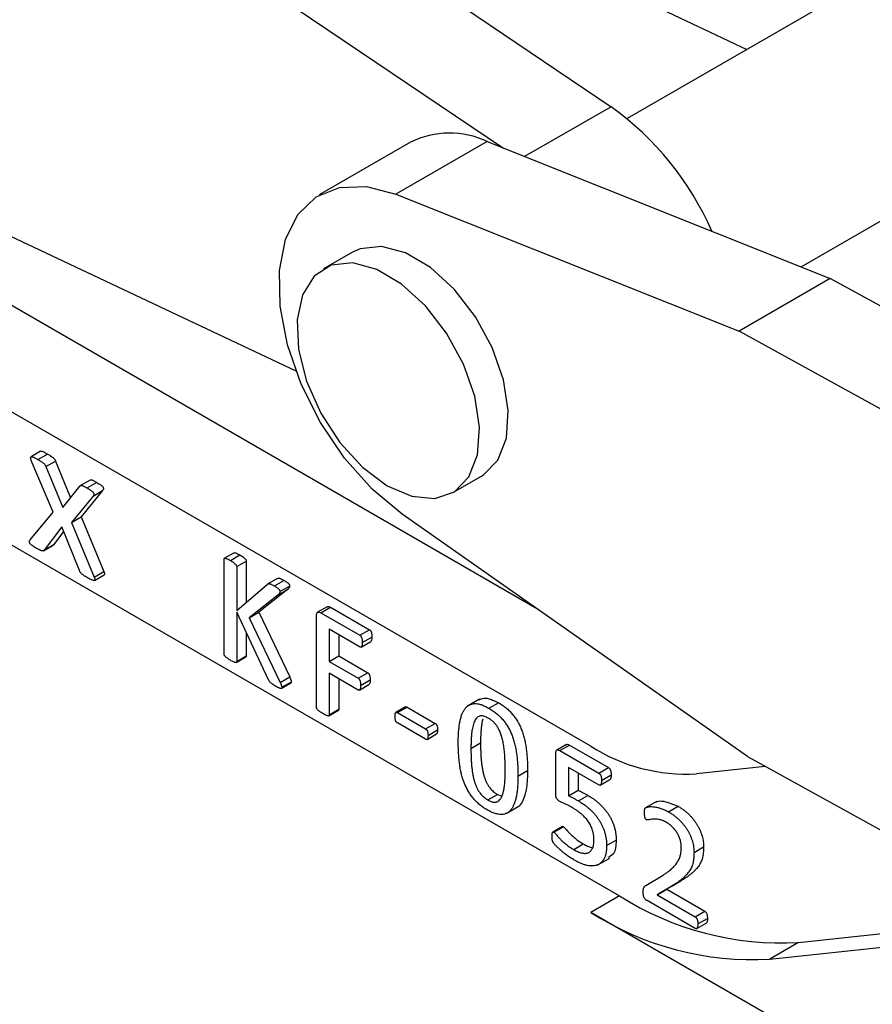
# Model space of a CAD drawing. Extents: x 56 to 617, y 36 to 436.
# Tile 4 of 31: x 143 to 166, y 60 to 87. Entities that reach past the tile are written whole.
import ezdxf

# ---------------------------------------------------------------- set-up
doc = ezdxf.new("R2010")
doc.units = 0
doc.header["$LTSCALE"] = 1.5
doc.layers.get('0').update_dxf_attribs({"linetype": 'CONTINUOUS'})

msp = doc.modelspace()

# ---------------------------------------------------------------- linework, layer by layer
at = {"color": 7, "linetype": 'CONTINUOUS'}
for p, q in [((147.1613, 92.4173), (158.8742, 84.5079)), ((144.6423, 90.9631), (155.9, 83.361)), ((169.0103, 89.7755), (159.3161, 84.1792)), ((158.7477, 87.9258), (162.6265, 86.0903)), ((164.1255, 80.0817), (171.9866, 84.6198)), ((156.8415, 70.6175), (134.8682, 83.3025)), ((153.3325, 83.5232), (150.8134, 82.069)), ((155.4486, 83.541), (152.9295, 82.0867)), ((155.4486, 83.541), (164.931, 79.7605)), ((152.9295, 82.0867), (162.412, 78.3063)), ((150.1693, 77.1938), (142.2702, 80.9318)), ((158.312, 66.8291), (134.8682, 80.3629)), ((151.7274, 80.4857), (150.9319, 80.0265)), ((164.931, 79.7605), (162.412, 78.3063)), ((176.7806, 73.2286), (164.931, 79.7605)), ((174.2615, 71.7744), (162.412, 78.3063)), ((135.6637, 76.2291), (159.1075, 62.6953)), ((143.1138, 74.9822), (142.8486, 74.8291)), ((143.0394, 74.7541), (143.3045, 74.9072)), ((143.4556, 73.2964), (142.8564, 74.7312)), ((143.2612, 74.5595), (143.5264, 74.7125)), ((143.5264, 74.7125), (143.9414, 73.7007)), ((143.2612, 74.5595), (143.725, 73.4288)), ((154.5035, 73.8397), (155.299, 74.2989)), ((144.4778, 74.1878), (144.2126, 74.0347)), ((144.3966, 73.9706), (144.6617, 74.1237)), ((143.725, 73.4288), (144.1955, 74.0201)), ((144.8273, 73.8996), (144.2321, 73.1666)), ((144.5621, 73.7465), (144.8273, 73.8996)), ((144.5621, 73.7465), (143.967, 73.0136)), ((142.8222, 72.5313), (143.4556, 73.2964)), ((162.6392, 66.5424), (153.1003, 73.2472)), ((143.967, 73.0136), (144.2321, 73.1666)), ((143.967, 73.0136), (144.5956, 71.5075)), ((144.2321, 73.1666), (144.8608, 71.6606)), ((143.6955, 72.8901), (143.2089, 72.2515)), ((143.7472, 72.763), (143.4741, 72.4046)), ((144.1841, 71.6886), (143.6955, 72.8901)), ((143.2089, 72.2515), (143.4741, 72.4046)), ((143.4741, 72.4046), (143.4517, 72.3936)), ((143.1907, 72.2331), (143.4558, 72.3861)), ((148.457, 72.1777), (148.1918, 72.0246)), ((148.1807, 69.3772), (148.1807, 71.9975)), ((148.3562, 71.9639), (148.6213, 72.117)), ((148.5317, 71.7949), (148.7968, 71.948)), ((148.7968, 71.948), (148.7968, 70.808)), ((144.5956, 71.5075), (144.8608, 71.6606)), ((148.5317, 71.7949), (148.5317, 70.5816)), ((144.6025, 71.4129), (144.8676, 71.566)), ((148.5317, 70.5816), (149.3794, 71.3055)), ((149.6589, 71.4707), (149.3937, 71.3176)), ((149.5719, 71.2621), (149.8371, 71.4152)), ((149.9352, 71.1603), (149.1412, 70.5359)), ((149.6701, 71.0072), (149.9352, 71.1603)), ((149.7271, 71.1048), (149.9923, 71.2578)), ((149.6701, 71.0072), (148.876, 70.3828)), ((149.4129, 68.6658), (148.5317, 70.5398)), ((148.5317, 70.5398), (148.5317, 69.1746)), ((148.876, 70.3828), (149.1412, 70.5359)), ((149.1412, 70.5359), (149.9961, 68.7468)), ((151.0308, 70.6849), (150.7657, 70.5319)), ((150.8546, 70.5216), (151.1198, 70.6747)), ((150.8546, 70.5216), (151.936, 69.8973)), ((151.1198, 70.6747), (152.2012, 70.0504)), ((148.876, 70.3828), (149.7309, 68.5937)), ((150.7357, 67.9022), (150.7357, 70.4421)), ((148.7968, 69.9759), (148.7968, 69.3276)), ((151.9382, 69.5719), (151.0866, 70.0635)), ((151.0866, 70.0635), (151.0866, 69.1719)), ((151.936, 69.8973), (152.2012, 70.0504)), ((151.3518, 69.9104), (151.3518, 69.325)), ((151.9701, 69.5697), (152.2353, 69.7228)), ((151.9991, 69.6963), (152.2642, 69.8494)), ((148.5193, 69.1469), (148.7844, 69.3)), ((148.5317, 69.1746), (148.7968, 69.3276)), ((151.0866, 69.1719), (151.3518, 69.325)), ((151.0866, 69.1719), (151.89, 68.7081)), ((151.3518, 69.325), (152.1551, 68.8612)), ((151.89, 68.7081), (152.1551, 68.8612)), ((149.7309, 68.5937), (149.9961, 68.7468)), ((149.7754, 68.4604), (150.0405, 68.6135)), ((151.89, 68.3839), (151.0866, 68.8477)), ((151.0866, 68.8477), (151.0866, 67.7003)), ((151.3518, 68.6946), (151.3518, 67.8533)), ((151.9508, 68.5121), (152.216, 68.6652)), ((149.7624, 68.4279), (150.0276, 68.5809)), ((151.9197, 68.3827), (152.1849, 68.5357)), ((155.2427, 68.1328), (154.9112, 67.9414)), ((151.0743, 67.6727), (151.3395, 67.8258)), ((151.0866, 67.7003), (151.3518, 67.8533)), ((153.1946, 67.9182), (152.9294, 67.7651)), ((152.972, 67.7593), (153.2372, 67.9123)), ((153.2372, 67.9123), (154.0169, 67.4622)), ((155.5001, 67.8804), (155.7652, 68.0335)), ((152.972, 67.7593), (153.7518, 67.3091)), ((153.7518, 67.0254), (152.972, 67.4756)), ((153.7518, 67.3091), (154.0169, 67.4622)), ((153.817, 67.1309), (154.0822, 67.2839)), ((153.7904, 67.02), (154.0556, 67.1731)), ((155.0032, 66.7684), (155.2684, 66.9215)), ((157.6437, 66.8765), (157.3785, 66.7234)), ((157.4606, 66.7081), (157.7257, 66.8612)), ((157.4606, 66.7081), (158.5398, 66.0851)), ((157.7257, 66.8612), (158.8049, 66.2382)), ((157.3476, 65.5049), (157.3476, 66.634)), ((162.6392, 66.5424), (174.4888, 60.0105)), ((156.3018, 66.0055), (156.5669, 66.1585)), ((158.5447, 65.758), (157.6986, 66.2465)), ((157.6986, 66.2465), (157.6986, 65.4613)), ((158.5398, 66.0851), (158.8049, 66.2382)), ((163.1329, 66.2703), (161.2309, 66.0673)), ((157.9637, 66.0934), (157.9637, 65.6143)), ((158.5772, 65.7547), (158.8424, 65.9078)), ((158.6111, 65.8837), (158.8762, 66.0368)), ((157.6986, 65.4613), (157.9637, 65.6143)), ((155.471, 65.344), (155.7362, 65.4971)), ((155.7362, 65.4971), (155.8423, 65.4555)), ((157.9717, 65.3188), (158.2368, 65.4719)), ((155.9752, 64.9694), (156.3066, 65.1608)), ((160.1342, 65.3064), (159.8027, 65.115)), ((160.4619, 65.016), (160.7271, 65.1691)), ((157.5316, 64.6084), (157.2664, 64.4553)), ((157.295, 64.4531), (157.5601, 64.6062)), ((158.7514, 64.0841), (159.0166, 64.2372)), ((157.8422, 63.9751), (158.1074, 64.1282)), ((161.166, 63.894), (161.4312, 64.047)), ((158.5092, 63.549), (158.8406, 63.7403)), ((159.8379, 62.9852), (160.3111, 63.2692)), ((160.5326, 62.9526), (160.1482, 62.7249)), ((160.1482, 62.7249), (160.4134, 62.878)), ((160.7978, 63.1057), (160.4134, 62.878)), ((160.4134, 62.878), (161.4635, 62.2718)), ((160.5326, 62.9526), (160.7978, 63.1057)), ((159.1075, 62.6953), (158.312, 62.236)), ((160.1482, 62.7249), (161.1983, 62.1187)), ((161.2005, 61.7932), (159.8686, 62.5622)), ((166.0779, 57.7528), (158.312, 62.236)), ((161.1983, 62.1187), (161.4635, 62.2718)), ((161.2713, 61.917), (161.5364, 62.0701)), ((161.2404, 61.7893), (161.5055, 61.9424)), ((164.0534, 61.4046), (169.4164, 61.9767)), ((163.2579, 60.9453), (168.6846, 61.5243)), ((164.0534, 61.4046), (163.2579, 60.9453))]:
    msp.add_line(p, q, dxfattribs=at)
at = {"color": 8, "linetype": 'CONTINUOUS'}
msp.add_line((158.8742, 84.5079), (156.4841, 83.1281), dxfattribs=at)
at = {"color": 7, "linetype": 'CONTINUOUS', "flags": 128}
for points in [[(153.1003, 73.2472), (152.2763, 73.9347), (151.5128, 74.7912), (150.8471, 75.7748), (150.3116, 76.8375), (149.9327, 77.9273), (149.7287, 78.9909), (149.7096, 79.9764), (149.8765, 80.8357), (150.2211, 81.5266), (150.7265, 82.0155), (151.3682, 82.2784), (152.1147, 82.3026), (152.9295, 82.0867)], [(155.299, 74.2989), (155.341, 74.3243), (155.7435, 74.7361), (155.9806, 75.3449), (156.0346, 76.1055), (155.9017, 76.9615), (155.5916, 77.8495), (155.1274, 78.7036), (154.5434, 79.4604), (153.8831, 80.0639), (153.1953, 80.4692), (152.5311, 80.6463), (151.9397, 80.5821), (151.7274, 80.4857)], [(150.2396, 77.8), (150.4632, 76.9197), (150.854, 76.0405), (151.383, 75.2275), (152.011, 74.5409), (152.6914, 74.0318), (153.3738, 73.7379), (154.0075, 73.6809), (154.5455, 73.8651), (154.948, 74.2769), (155.1851, 74.8856), (155.2391, 75.6462), (155.1062, 76.5023), (154.7961, 77.3903), (154.3319, 78.2444), (153.7479, 79.0012), (153.0876, 79.6047), (152.3998, 80.01), (151.7356, 80.1871), (151.1442, 80.1229), (150.6695, 79.8221), (150.3467, 79.307), (150.1998, 78.6159), (150.2396, 77.8)]]:
    msp.add_lwpolyline(points, dxfattribs=at)
at = {"color": 7, "linetype": 'CONTINUOUS'}
for centre, radius, start, end in [((153.945, 77.6694), 8.4298, 23.74805, 54.21627), ((154.4085, 81.3899), 2.3894, 64.19634, 116.76643), ((160.9551, 70.9841), 4.9245, 237.53828, 273.21002), ((163.5862, 69.7357), 8.3442, 237.5383, 273.21), ((162.7907, 69.2765), 8.3442, 237.5383, 273.21)]:
    msp.add_arc(centre, radius, start, end, dxfattribs=at)
for points, knots in [([(143.1152, 74.98), (143.1172, 74.982), (143.1245, 74.9892), (143.1547, 74.9831), (143.2153, 74.9582), (143.2688, 74.9276), (143.3045, 74.9072)], [0, 0, 0, 0, 0.0502545, 0.1860881, 0.4573028, 1, 1, 1, 1]), ([(143.3045, 74.9072), (143.3242, 74.8958), (143.3593, 74.8755), (143.4062, 74.8452), (143.4427, 74.8201), (143.4703, 74.7972), (143.4912, 74.7766), (143.5059, 74.7552), (143.5168, 74.7342), (143.5231, 74.7199), (143.5264, 74.7125)], [0, 0, 0, 0, 0.2453727, 0.4380778, 0.5867935, 0.7011075, 0.7911953, 0.8608989, 0.9280464, 1, 1, 1, 1]), ([(142.8564, 74.7312), (142.8513, 74.7448), (142.8423, 74.7686), (142.8351, 74.8016), (142.84, 74.8254), (142.8584, 74.8349), (142.8871, 74.8312), (142.927, 74.8148), (142.9788, 74.7881), (143.0177, 74.7663), (143.0394, 74.7541)], [0, 0, 0, 0, 0.11081712, 0.19554553, 0.26824574, 0.34669407, 0.45236603, 0.58893756, 0.77103632, 1, 1, 1, 1]), ([(143.0394, 74.7541), (143.059, 74.7427), (143.0942, 74.7224), (143.1411, 74.6921), (143.1775, 74.6671), (143.2052, 74.6441), (143.2261, 74.6235), (143.2407, 74.6021), (143.2516, 74.5811), (143.2579, 74.5668), (143.2612, 74.5595)], [0, 0, 0, 0, 0.2453727, 0.4380778, 0.5867935, 0.7011075, 0.7911953, 0.8608989, 0.9280464, 1, 1, 1, 1]), ([(144.1955, 74.0201), (144.1985, 74.0234), (144.2045, 74.0298), (144.2158, 74.0369), (144.229, 74.0421), (144.2474, 74.041), (144.2713, 74.0348), (144.3037, 74.0213), (144.3463, 73.9995), (144.3785, 73.981), (144.3966, 73.9706)], [0, 0, 0, 0, 0.0720961, 0.1434114, 0.2216527, 0.3063652, 0.417562, 0.5597009, 0.7525415, 1, 1, 1, 1]), ([(144.4806, 74.1826), (144.4884, 74.1878), (144.5105, 74.2025), (144.5785, 74.1697), (144.6301, 74.1411), (144.6617, 74.1237)], [0, 0, 0, 0, 0.17601934, 0.49598634, 1, 1, 1, 1]), ([(144.6617, 74.1237), (144.6816, 74.1119), (144.7174, 74.0907), (144.7655, 74.0592), (144.803, 74.0321), (144.8299, 74.0048), (144.8482, 73.9761), (144.8509, 73.9474), (144.8423, 73.923), (144.8328, 73.9081), (144.8273, 73.8996)], [0, 0, 0, 0, 0.2184823, 0.3931647, 0.529943, 0.6311338, 0.7074918, 0.7797148, 0.8737796, 1, 1, 1, 1]), ([(144.3966, 73.9706), (144.4165, 73.9588), (144.4523, 73.9376), (144.5004, 73.9061), (144.5379, 73.879), (144.5647, 73.8517), (144.583, 73.823), (144.5858, 73.7944), (144.5771, 73.7699), (144.5676, 73.7551), (144.5621, 73.7465)], [0, 0, 0, 0, 0.2184823, 0.3931647, 0.529943, 0.6311338, 0.7074918, 0.7797148, 0.8737796, 1, 1, 1, 1]), ([(142.9878, 72.3072), (142.9679, 72.319), (142.9319, 72.3404), (142.8835, 72.3719), (142.8466, 72.4021), (142.8198, 72.4297), (142.8032, 72.4585), (142.799, 72.4867), (142.8068, 72.5109), (142.8166, 72.5239), (142.8222, 72.5313)], [0, 0, 0, 0, 0.221404, 0.4010929, 0.5386701, 0.6399395, 0.7173984, 0.7886169, 0.8809065, 1, 1, 1, 1]), ([(143.2089, 72.2515), (143.206, 72.2475), (143.1999, 72.2392), (143.1879, 72.2306), (143.1716, 72.2264), (143.15, 72.2282), (143.1215, 72.2386), (143.086, 72.2534), (143.0405, 72.2769), (143.0068, 72.2963), (142.9878, 72.3072)], [0, 0, 0, 0, 0.0722975, 0.1468973, 0.222317, 0.3191556, 0.4355338, 0.5810032, 0.7643228, 1, 1, 1, 1]), ([(148.4574, 72.177), (148.4587, 72.178), (148.4629, 72.181), (148.4841, 72.1802), (148.5375, 72.1619), (148.5878, 72.135), (148.6213, 72.117)], [0, 0, 0, 0, 0.0353357, 0.109734, 0.4064132, 1, 1, 1, 1]), ([(148.1807, 71.9975), (148.1812, 72.0026), (148.1821, 72.0126), (148.1884, 72.0241), (148.201, 72.0285), (148.2194, 72.0258), (148.2435, 72.0185), (148.2747, 72.0059), (148.3129, 71.9886), (148.341, 71.9726), (148.3562, 71.9639)], [0, 0, 0, 0, 0.069055, 0.1361429, 0.2115821, 0.3032686, 0.4269725, 0.5816731, 0.773551, 1, 1, 1, 1]), ([(148.3562, 71.9639), (148.3717, 71.9549), (148.4, 71.9385), (148.4384, 71.9114), (148.4693, 71.8884), (148.4932, 71.8674), (148.5118, 71.8495), (148.5239, 71.8302), (148.5303, 71.8116), (148.5312, 71.8005), (148.5317, 71.7949)], [0, 0, 0, 0, 0.231771, 0.4208279, 0.5754408, 0.6964318, 0.7905861, 0.8639343, 0.9309841, 1, 1, 1, 1]), ([(148.6213, 72.117), (148.6369, 72.108), (148.6651, 72.0915), (148.7035, 72.0644), (148.7344, 72.0414), (148.7584, 72.0204), (148.777, 72.0026), (148.7891, 71.9832), (148.7955, 71.9646), (148.7964, 71.9536), (148.7968, 71.948)], [0, 0, 0, 0, 0.231771, 0.4208279, 0.5754408, 0.6964318, 0.7905861, 0.8639343, 0.9309841, 1, 1, 1, 1]), ([(144.4127, 71.4847), (144.3923, 71.4965), (144.3563, 71.5174), (144.3084, 71.5476), (144.2718, 71.5746), (144.2431, 71.5969), (144.222, 71.6206), (144.2052, 71.6427), (144.1939, 71.6659), (144.1874, 71.681), (144.1841, 71.6886)], [0, 0, 0, 0, 0.2449911, 0.4337418, 0.5776593, 0.6906612, 0.7822303, 0.8576557, 0.9283187, 1, 1, 1, 1]), ([(144.8608, 71.6606), (144.8662, 71.6459), (144.8771, 71.6166), (144.8823, 71.5761), (144.8699, 71.5701), (144.8662, 71.5683)], [0, 0, 0, 0, 0.41703514, 0.82810671, 1, 1, 1, 1]), ([(144.5956, 71.5075), (144.6005, 71.4941), (144.6092, 71.4701), (144.6157, 71.4376), (144.6097, 71.4151), (144.5909, 71.4074), (144.5623, 71.4115), (144.5232, 71.4254), (144.4719, 71.4512), (144.4339, 71.4727), (144.4127, 71.4847)], [0, 0, 0, 0, 0.1111543, 0.1987855, 0.2683673, 0.3477962, 0.4516479, 0.593171, 0.7729521, 1, 1, 1, 1]), ([(149.3794, 71.3055), (149.3833, 71.3094), (149.3907, 71.3169), (149.4051, 71.323), (149.422, 71.325), (149.4423, 71.3219), (149.4661, 71.3153), (149.4952, 71.3024), (149.5309, 71.2852), (149.5573, 71.2704), (149.5719, 71.2621)], [0, 0, 0, 0, 0.0930697, 0.1801088, 0.2715495, 0.3725057, 0.488512, 0.6230583, 0.7908421, 1, 1, 1, 1]), ([(149.6615, 71.4657), (149.67, 71.4708), (149.6924, 71.4842), (149.757, 71.4585), (149.8067, 71.4316), (149.8371, 71.4152)], [0, 0, 0, 0, 0.1910952, 0.5051505, 1, 1, 1, 1]), ([(149.8371, 71.4152), (149.8517, 71.4067), (149.8778, 71.3916), (149.9127, 71.3664), (149.94, 71.3456), (149.9609, 71.3259), (149.9765, 71.308), (149.9861, 71.2899), (149.9913, 71.273), (149.9919, 71.2629), (149.9923, 71.2578)], [0, 0, 0, 0, 0.24093166, 0.42878133, 0.57877368, 0.69588198, 0.7888733, 0.86138068, 0.93016722, 1, 1, 1, 1]), ([(149.5719, 71.2621), (149.5866, 71.2536), (149.6126, 71.2385), (149.6475, 71.2134), (149.6749, 71.1925), (149.6957, 71.1728), (149.7114, 71.1549), (149.721, 71.1368), (149.7262, 71.12), (149.7268, 71.1099), (149.7271, 71.1048)], [0, 0, 0, 0, 0.24093166, 0.42878133, 0.57877368, 0.69588198, 0.7888733, 0.86138068, 0.93016722, 1, 1, 1, 1]), ([(149.7271, 71.1048), (149.7266, 71.0959), (149.7256, 71.0773), (149.7146, 71.054), (149.6959, 71.0305), (149.6796, 71.0159), (149.6701, 71.0072)], [0, 0, 0, 0, 0.1841002, 0.3847019, 0.6385165, 1, 1, 1, 1]), ([(149.9923, 71.2578), (149.9918, 71.2489), (149.9908, 71.2303), (149.9798, 71.2071), (149.9611, 71.1836), (149.9448, 71.1689), (149.9352, 71.1603)], [0, 0, 0, 0, 0.1841002, 0.3847019, 0.6385165, 1, 1, 1, 1]), ([(150.7357, 70.4421), (150.736, 70.4546), (150.7366, 70.4781), (150.7434, 70.507), (150.7558, 70.5265), (150.778, 70.5395), (150.8114, 70.5413), (150.8405, 70.528), (150.8546, 70.5216)], [0, 0, 0, 0, 0.1667855, 0.3127624, 0.4393796, 0.5590309, 0.7861447, 1, 1, 1, 1]), ([(151.0329, 70.6821), (151.0348, 70.6845), (151.0444, 70.6967), (151.0772, 70.693), (151.1056, 70.6808), (151.1198, 70.6747)], [0, 0, 0, 0, 0.1072459, 0.553811, 1, 1, 1, 1]), ([(152.2012, 70.0504), (152.2057, 70.0476), (152.2147, 70.0419), (152.2271, 70.0266), (152.2394, 70.0081), (152.2479, 69.9843), (152.2569, 69.9563), (152.2609, 69.9243), (152.2636, 69.888), (152.264, 69.8628), (152.2642, 69.8494)], [0, 0, 0, 0, 0.0771928, 0.155694, 0.2439673, 0.3485111, 0.4729807, 0.6225746, 0.7988324, 1, 1, 1, 1]), ([(151.936, 69.8973), (151.9405, 69.8945), (151.9495, 69.8888), (151.962, 69.8735), (151.9742, 69.8551), (151.9828, 69.8312), (151.9917, 69.8032), (151.9957, 69.7712), (151.9984, 69.735), (151.9989, 69.7097), (151.9991, 69.6963)], [0, 0, 0, 0, 0.0771928, 0.155694, 0.2439673, 0.3485111, 0.4729807, 0.6225746, 0.7988324, 1, 1, 1, 1]), ([(151.9991, 69.6963), (151.9989, 69.6833), (151.9984, 69.6592), (151.9959, 69.627), (151.9914, 69.6013), (151.9837, 69.5833), (151.9744, 69.5714), (151.9633, 69.5661), (151.951, 69.5662), (151.9425, 69.57), (151.9382, 69.5719)], [0, 0, 0, 0, 0.20509845, 0.38111146, 0.52960166, 0.65423719, 0.75694619, 0.84591016, 0.92281319, 1, 1, 1, 1]), ([(152.2642, 69.8494), (152.2636, 69.8183), (152.2626, 69.7717), (152.2486, 69.7285), (152.2363, 69.7243), (152.2348, 69.7238)], [0, 0, 0, 0, 0.6378625, 0.9554704, 1, 1, 1, 1]), ([(148.3562, 69.2081), (148.341, 69.2171), (148.313, 69.2337), (148.2746, 69.259), (148.2437, 69.2841), (148.2192, 69.3033), (148.2009, 69.3228), (148.1884, 69.3424), (148.1823, 69.3611), (148.1812, 69.372), (148.1807, 69.3772)], [0, 0, 0, 0, 0.226555, 0.4182704, 0.5734997, 0.6966282, 0.789447, 0.8667252, 0.9362958, 1, 1, 1, 1]), ([(148.5317, 69.1746), (148.5311, 69.17), (148.5301, 69.1603), (148.524, 69.1489), (148.5119, 69.1429), (148.4934, 69.1454), (148.4691, 69.1538), (148.4385, 69.1645), (148.3999, 69.1835), (148.3717, 69.1994), (148.3562, 69.2081)], [0, 0, 0, 0, 0.06366785, 0.13319886, 0.20843288, 0.30369096, 0.42409133, 0.57923217, 0.76812122, 1, 1, 1, 1]), ([(148.7968, 69.3276), (148.7956, 69.3184), (148.794, 69.3061), (148.786, 69.3016), (148.7841, 69.3006)], [0, 0, 0, 0, 0.7554861, 1, 1, 1, 1]), ([(152.1551, 68.8612), (152.1594, 68.8584), (152.168, 68.8529), (152.1798, 68.8388), (152.1915, 68.8219), (152.2004, 68.8), (152.2086, 68.7738), (152.2128, 68.7428), (152.2154, 68.706), (152.2158, 68.6797), (152.216, 68.6652)], [0, 0, 0, 0, 0.07572256, 0.15165595, 0.23527131, 0.33396906, 0.45099597, 0.5976139, 0.77790907, 1, 1, 1, 1]), ([(149.6125, 68.4829), (149.5929, 68.4946), (149.5576, 68.5158), (149.5102, 68.5468), (149.4734, 68.5759), (149.4461, 68.6059), (149.4275, 68.6364), (149.4177, 68.6562), (149.4129, 68.6658)], [0, 0, 0, 0, 0.26989391, 0.48744989, 0.65509811, 0.78366388, 0.89443265, 1, 1, 1, 1]), ([(149.7309, 68.5937), (149.7357, 68.5825), (149.7442, 68.5625), (149.7558, 68.5353), (149.7631, 68.5142), (149.7698, 68.4949), (149.774, 68.4773), (149.7749, 68.4655), (149.7754, 68.4604)], [0, 0, 0, 0, 0.2505113, 0.4486623, 0.608365, 0.7187607, 0.8782042, 1, 1, 1, 1]), ([(149.9961, 68.7468), (150.0008, 68.7356), (150.0093, 68.7155), (150.021, 68.6884), (150.0282, 68.6673), (150.0349, 68.648), (150.0391, 68.6304), (150.0401, 68.6186), (150.0405, 68.6135)], [0, 0, 0, 0, 0.2505113, 0.4486623, 0.608365, 0.7187607, 0.8782042, 1, 1, 1, 1]), ([(150.0405, 68.6135), (150.04, 68.604), (150.0393, 68.5892), (150.0297, 68.5848), (150.0262, 68.5832)], [0, 0, 0, 0, 0.6373104, 1, 1, 1, 1]), ([(151.89, 68.7081), (151.8942, 68.7054), (151.9028, 68.6998), (151.9147, 68.6857), (151.9263, 68.6688), (151.9353, 68.6469), (151.9434, 68.6207), (151.9476, 68.5897), (151.9502, 68.5529), (151.9506, 68.5266), (151.9508, 68.5121)], [0, 0, 0, 0, 0.07572256, 0.15165595, 0.23527131, 0.33396906, 0.45099597, 0.5976139, 0.77790907, 1, 1, 1, 1]), ([(152.216, 68.6652), (152.2156, 68.6332), (152.2151, 68.5853), (152.1991, 68.5431), (152.1865, 68.5377), (152.1844, 68.5367)], [0, 0, 0, 0, 0.6258373, 0.9373593, 1, 1, 1, 1]), ([(149.7754, 68.4604), (149.775, 68.4553), (149.7744, 68.4451), (149.7693, 68.4328), (149.7593, 68.4246), (149.7422, 68.4259), (149.7201, 68.431), (149.6915, 68.4414), (149.6548, 68.4589), (149.6277, 68.4743), (149.6125, 68.4829)], [0, 0, 0, 0, 0.07177007, 0.14216862, 0.21698701, 0.31005008, 0.42635708, 0.57729132, 0.76335197, 1, 1, 1, 1]), ([(151.9508, 68.5121), (151.9506, 68.499), (151.9502, 68.4745), (151.9477, 68.4418), (151.9431, 68.4159), (151.9355, 68.3978), (151.9258, 68.3861), (151.9151, 68.3796), (151.903, 68.3778), (151.8943, 68.3819), (151.89, 68.3839)], [0, 0, 0, 0, 0.205482, 0.3822738, 0.5286827, 0.6515713, 0.7528407, 0.8450467, 0.9238951, 1, 1, 1, 1]), ([(155.2118, 68.1091), (155.2578, 68.1312), (155.4092, 68.2037), (155.6192, 68.1033), (155.7652, 68.0335)], [0, 0, 0, 0, 0.3043226, 1, 1, 1, 1]), ([(150.9111, 67.7332), (150.896, 67.7422), (150.868, 67.7588), (150.8295, 67.7841), (150.7987, 67.8092), (150.774, 67.8283), (150.7559, 67.8485), (150.7435, 67.8678), (150.7372, 67.8863), (150.7361, 67.897), (150.7357, 67.9022)], [0, 0, 0, 0, 0.2268488, 0.4188129, 0.5742436, 0.6975317, 0.7916285, 0.8690069, 0.9362132, 1, 1, 1, 1]), ([(151.3518, 67.8533), (151.3509, 67.8435), (151.3496, 67.8306), (151.3406, 67.8283), (151.3385, 67.8277)], [0, 0, 0, 0, 0.7634748, 1, 1, 1, 1]), ([(152.9045, 67.6576), (152.9047, 67.6696), (152.905, 67.6917), (152.9084, 67.7202), (152.9128, 67.7426), (152.9199, 67.7579), (152.9299, 67.7664), (152.9419, 67.7697), (152.9564, 67.7673), (152.9667, 67.762), (152.972, 67.7593)], [0, 0, 0, 0, 0.1986171, 0.3670715, 0.5064533, 0.6171246, 0.711213, 0.8059436, 0.8984724, 1, 1, 1, 1]), ([(153.1951, 67.9172), (153.1967, 67.9185), (153.2026, 67.9231), (153.2176, 67.9221), (153.2306, 67.9156), (153.2372, 67.9123)], [0, 0, 0, 0, 0.1582237, 0.578821, 1, 1, 1, 1]), ([(154.6523, 66.945), (154.6528, 66.9963), (154.6538, 67.0965), (154.6622, 67.2396), (154.6758, 67.3731), (154.6944, 67.497), (154.7202, 67.6089), (154.7521, 67.7087), (154.7917, 67.7945), (154.8378, 67.8676), (154.8913, 67.9269), (154.9541, 67.9688), (155.0236, 67.9974), (155.1016, 68.0098), (155.1884, 68.0054), (155.2843, 67.9816), (155.3892, 67.9414), (155.4622, 67.9012), (155.5001, 67.8804)], [0, 0, 0, 0, 0.0786276, 0.1538502, 0.2261456, 0.2956895, 0.3618802, 0.4247476, 0.4845241, 0.5416067, 0.5969283, 0.6507405, 0.7039972, 0.7578893, 0.8131095, 0.8715266, 0.9332317, 1, 1, 1, 1]), ([(155.5001, 67.8804), (155.5363, 67.8585), (155.6063, 67.8163), (155.7065, 67.7404), (155.798, 67.6587), (155.8808, 67.5702), (155.9548, 67.4748), (156.0219, 67.3736), (156.0799, 67.2651), (156.1308, 67.1506), (156.1741, 67.0297), (156.2106, 66.9024), (156.2409, 66.7684), (156.2632, 66.6287), (156.2806, 66.4821), (156.2932, 66.3286), (156.3, 66.1687), (156.3012, 66.0609), (156.3018, 66.0055)], [0, 0, 0, 0, 0.0650011, 0.1253901, 0.1815653, 0.2347468, 0.2862672, 0.3370772, 0.3888528, 0.4418884, 0.4974863, 0.5564972, 0.6191639, 0.6861844, 0.7574703, 0.8336013, 0.9143894, 1, 1, 1, 1]), ([(155.7652, 68.0335), (155.8015, 68.0116), (155.8714, 67.9694), (155.9717, 67.8935), (156.0632, 67.8118), (156.146, 67.7233), (156.22, 67.6279), (156.2871, 67.5267), (156.3451, 67.4182), (156.396, 67.3037), (156.4393, 67.1828), (156.4758, 67.0555), (156.5061, 66.9215), (156.5283, 66.7818), (156.5458, 66.6351), (156.5583, 66.4817), (156.5652, 66.3218), (156.5663, 66.214), (156.5669, 66.1585)], [0, 0, 0, 0, 0.0650011, 0.1253901, 0.1815653, 0.2347468, 0.2862672, 0.3370772, 0.3888528, 0.4418884, 0.4974863, 0.5564972, 0.6191639, 0.6861844, 0.7574703, 0.8336013, 0.9143894, 1, 1, 1, 1]), ([(151.0866, 67.7003), (151.0861, 67.6957), (151.085, 67.686), (151.0789, 67.6745), (151.0667, 67.6687), (151.0485, 67.6701), (151.0243, 67.6789), (150.9944, 67.6889), (150.9558, 67.708), (150.9272, 67.7241), (150.9111, 67.7332)], [0, 0, 0, 0, 0.0635902, 0.1330363, 0.2081785, 0.3044445, 0.424698, 0.5742896, 0.7602346, 1, 1, 1, 1]), ([(152.972, 67.4756), (152.9666, 67.4789), (152.9563, 67.4853), (152.9423, 67.5006), (152.9295, 67.5172), (152.92, 67.5378), (152.9128, 67.5619), (152.9085, 67.5897), (152.9049, 67.6227), (152.9047, 67.6453), (152.9045, 67.6576)], [0, 0, 0, 0, 0.1003212, 0.1929727, 0.2845961, 0.3802655, 0.4927706, 0.6338511, 0.800304, 1, 1, 1, 1]), ([(155.4814, 67.6075), (155.4578, 67.62), (155.4124, 67.6441), (155.3476, 67.6657), (155.2896, 67.6719), (155.2392, 67.662), (155.1946, 67.6402), (155.1564, 67.6055), (155.122, 67.5617), (155.0933, 67.5061), (155.0687, 67.4415), (155.0494, 67.3667), (155.0326, 67.2846), (155.0218, 67.1925), (155.0137, 67.094), (155.0078, 66.9902), (155.0037, 66.8815), (155.0034, 66.8065), (155.0032, 66.7684)], [0, 0, 0, 0, 0.0587608, 0.1126821, 0.1638204, 0.2133506, 0.2628704, 0.3139663, 0.3674319, 0.4241471, 0.4845163, 0.5475658, 0.6152951, 0.6863715, 0.7607525, 0.838163, 0.9177476, 1, 1, 1, 1]), ([(155.33, 67.577), (155.3247, 67.5588), (155.3133, 67.5135), (155.2978, 67.4376), (155.2869, 67.3456), (155.2789, 67.2471), (155.273, 67.1433), (155.2689, 67.0346), (155.2686, 66.9596), (155.2684, 66.9215)], [0.50000007, 0.50000007, 0.50000007, 0.50000007, 0.54756582, 0.61529511, 0.68637146, 0.76075253, 0.83816301, 0.91774758, 1, 1, 1, 1]), ([(155.9508, 66.1821), (155.9508, 66.2161), (155.9508, 66.2824), (155.9477, 66.3809), (155.9442, 66.4743), (155.9385, 66.5637), (155.9322, 66.6485), (155.924, 66.7293), (155.914, 66.8059), (155.9032, 66.8784), (155.8905, 66.9474), (155.8765, 67.0128), (155.8607, 67.075), (155.8426, 67.1336), (155.8227, 67.189), (155.8014, 67.2416), (155.7779, 67.2912), (155.7524, 67.3378), (155.7256, 67.3816), (155.6962, 67.4218), (155.6654, 67.4598), (155.6206, 67.5057), (155.5592, 67.559), (155.508, 67.5909), (155.4814, 67.6075)], [0, 0, 0, 0, 0.0712955, 0.1390833, 0.2029248, 0.263311, 0.3202406, 0.3737926, 0.424025, 0.4709222, 0.5150668, 0.556976, 0.595909, 0.6325991, 0.6670624, 0.699873, 0.7314905, 0.7615763, 0.7907386, 0.8193614, 0.8477054, 0.8763214, 0.9356065, 1, 1, 1, 1]), ([(153.7518, 67.3091), (153.7566, 67.3062), (153.7658, 67.3006), (153.7789, 67.2877), (153.791, 67.2714), (153.7997, 67.2503), (153.8076, 67.2259), (153.8126, 67.1978), (153.8168, 67.1652), (153.8169, 67.143), (153.817, 67.1309)], [0, 0, 0, 0, 0.0921174, 0.1781405, 0.2643808, 0.368276, 0.4884344, 0.6306603, 0.7985212, 1, 1, 1, 1]), ([(154.0169, 67.4622), (154.0217, 67.4593), (154.031, 67.4537), (154.044, 67.4408), (154.0562, 67.4244), (154.0648, 67.4034), (154.0728, 67.3789), (154.0778, 67.3509), (154.082, 67.3182), (154.0821, 67.296), (154.0822, 67.2839)], [0, 0, 0, 0, 0.0921174, 0.1781405, 0.2643808, 0.368276, 0.4884344, 0.6306603, 0.7985212, 1, 1, 1, 1]), ([(154.0822, 67.2839), (154.082, 67.2535), (154.0818, 67.2155), (154.0673, 67.182), (154.0591, 67.1762), (154.0553, 67.1736)], [0, 0, 0, 0, 0.6816728, 0.8519431, 1, 1, 1, 1]), ([(153.817, 67.1309), (153.8169, 67.1185), (153.8166, 67.0957), (153.8131, 67.0665), (153.8091, 67.0431), (153.799, 67.0251), (153.7812, 67.0122), (153.7616, 67.021), (153.7518, 67.0254)], [0, 0, 0, 0, 0.2061808, 0.3785956, 0.5217915, 0.6342614, 0.817014, 1, 1, 1, 1]), ([(155.4524, 65.071), (155.4163, 65.0928), (155.3467, 65.1348), (155.2471, 65.2106), (155.1558, 65.2912), (155.0733, 65.3797), (154.9991, 65.4748), (154.9329, 65.577), (154.8741, 65.6851), (154.8233, 65.7999), (154.78, 65.9208), (154.7434, 66.0481), (154.7134, 66.1818), (154.6898, 66.322), (154.6738, 66.4681), (154.6608, 66.6219), (154.6541, 66.7818), (154.6529, 66.8896), (154.6523, 66.945)], [0, 0, 0, 0, 0.0647288, 0.1248451, 0.1806644, 0.2338914, 0.2854559, 0.3362648, 0.3883055, 0.4413865, 0.4970319, 0.5560933, 0.6188136, 0.6856388, 0.7572629, 0.833459, 0.9143162, 1, 1, 1, 1]), ([(155.0032, 66.7684), (155.0035, 66.718), (155.004, 66.621), (155.0093, 66.4788), (155.0163, 66.3471), (155.028, 66.2244), (155.0422, 66.1109), (155.0617, 66.005), (155.0836, 65.9074), (155.1099, 65.8172), (155.1405, 65.7347), (155.1748, 65.6592), (155.2133, 65.5909), (155.2562, 65.5292), (155.3038, 65.4744), (155.3554, 65.4249), (155.4117, 65.38), (155.4508, 65.3562), (155.471, 65.344)], [0, 0, 0, 0, 0.1054794, 0.2030552, 0.2923452, 0.3739749, 0.4480681, 0.5158955, 0.5779958, 0.6340388, 0.685605, 0.7325879, 0.7770892, 0.8195443, 0.8617582, 0.905201, 0.9511804, 1, 1, 1, 1]), ([(155.2684, 66.9215), (155.2687, 66.8711), (155.2692, 66.774), (155.2744, 66.6319), (155.2815, 66.5002), (155.2931, 66.3775), (155.3074, 66.264), (155.3269, 66.1581), (155.3487, 66.0605), (155.375, 65.9702), (155.4057, 65.8878), (155.4399, 65.8123), (155.4785, 65.744), (155.5214, 65.6822), (155.5689, 65.6275), (155.6206, 65.5779), (155.6769, 65.5331), (155.716, 65.5093), (155.7362, 65.4971)], [0, 0, 0, 0, 0.1054794, 0.2030552, 0.2923452, 0.3739749, 0.4480681, 0.5158955, 0.5779958, 0.6340388, 0.685605, 0.7325879, 0.7770892, 0.8195443, 0.8617582, 0.905201, 0.9511804, 1, 1, 1, 1]), ([(157.3476, 66.634), (157.3479, 66.6448), (157.3484, 66.6655), (157.3535, 66.6917), (157.3633, 66.7105), (157.3759, 66.7233), (157.3924, 66.7296), (157.4125, 66.7285), (157.4356, 66.7218), (157.452, 66.7128), (157.4606, 66.7081)], [0, 0, 0, 0, 0.1508735, 0.2872292, 0.4051744, 0.5169846, 0.6260214, 0.7413409, 0.8635829, 1, 1, 1, 1]), ([(157.6448, 66.875), (157.6458, 66.8762), (157.6538, 66.8871), (157.6851, 66.8812), (157.7122, 66.8679), (157.7257, 66.8612)], [0, 0, 0, 0, 0.0608756, 0.5295941, 1, 1, 1, 1]), ([(155.471, 65.344), (155.4867, 65.3354), (155.5174, 65.3187), (155.5621, 65.2999), (155.604, 65.2875), (155.6428, 65.2827), (155.6791, 65.2829), (155.7121, 65.2905), (155.7432, 65.3021), (155.7808, 65.3271), (155.8226, 65.3713), (155.8605, 65.4454), (155.8923, 65.534), (155.9158, 65.6389), (155.9333, 65.7575), (155.9435, 65.89), (155.9495, 66.0325), (155.9504, 66.1317), (155.9508, 66.1821)], [0, 0, 0, 0, 0.0390916, 0.0762084, 0.1117792, 0.1458461, 0.179557, 0.212554, 0.2457503, 0.2794765, 0.3495216, 0.4244654, 0.5055954, 0.5923821, 0.6856951, 0.7855487, 0.8910097, 1, 1, 1, 1]), ([(156.5669, 66.1585), (156.563, 65.9963), (156.5552, 65.6722), (156.4555, 65.3354), (156.3427, 65.1691), (156.2788, 65.149), (156.271, 65.1466)], [0, 0, 0, 0, 0.38987, 0.7784691, 0.9731008, 1, 1, 1, 1]), ([(158.8049, 66.2382), (158.81, 66.2348), (158.8201, 66.228), (158.8341, 66.2112), (158.8477, 66.1918), (158.8577, 66.1677), (158.8673, 66.1403), (158.8716, 66.1094), (158.876, 66.0738), (158.8761, 66.0497), (158.8762, 66.0368)], [0, 0, 0, 0, 0.0866906, 0.1747666, 0.2719884, 0.3768478, 0.4961948, 0.6395069, 0.8061538, 1, 1, 1, 1]), ([(156.3018, 66.0055), (156.3013, 65.954), (156.3004, 65.8533), (156.2917, 65.7098), (156.2791, 65.5754), (156.2599, 65.4522), (156.2352, 65.3401), (156.2029, 65.2411), (156.1635, 65.1551), (156.1168, 65.0825), (156.0627, 65.0241), (156.0005, 64.9809), (155.9304, 64.9533), (155.8524, 64.9405), (155.7654, 64.9455), (155.6693, 64.9689), (155.5639, 65.0098), (155.4904, 65.0501), (155.4524, 65.071)], [0, 0, 0, 0, 0.0788531, 0.1543047, 0.2267965, 0.2959377, 0.3616609, 0.4241447, 0.4838481, 0.5410141, 0.5964523, 0.6499814, 0.7034186, 0.7572448, 0.8126904, 0.8707273, 0.932992, 1, 1, 1, 1]), ([(158.5398, 66.0851), (158.5448, 66.0817), (158.5549, 66.0749), (158.569, 66.0581), (158.5825, 66.0387), (158.5926, 66.0147), (158.6021, 65.9872), (158.6064, 65.9564), (158.6108, 65.9208), (158.611, 65.8967), (158.6111, 65.8837)], [0, 0, 0, 0, 0.0866906, 0.1747666, 0.2719884, 0.3768478, 0.4961948, 0.6395069, 0.8061538, 1, 1, 1, 1]), ([(158.6111, 65.8837), (158.6109, 65.8716), (158.6105, 65.8487), (158.6073, 65.8181), (158.6019, 65.793), (158.5946, 65.773), (158.5848, 65.7596), (158.5735, 65.7517), (158.5598, 65.7506), (158.5497, 65.7555), (158.5447, 65.758)], [0, 0, 0, 0, 0.1850706, 0.34883, 0.4927232, 0.6218669, 0.7334355, 0.8259158, 0.9129579, 1, 1, 1, 1]), ([(158.8762, 66.0368), (158.8747, 66.005), (158.8725, 65.9574), (158.8565, 65.9142), (158.8436, 65.9096), (158.8418, 65.909)], [0, 0, 0, 0, 0.6332008, 0.9491265, 1, 1, 1, 1]), ([(157.9637, 65.6143), (157.9844, 65.6058), (158.0258, 65.5886), (158.0908, 65.5539), (158.1611, 65.5153), (158.2105, 65.487), (158.2368, 65.4719)], [0, 0, 0, 0, 0.228157, 0.4589039, 0.7114503, 1, 1, 1, 1]), ([(157.4436, 65.3147), (157.4355, 65.3197), (157.4205, 65.329), (157.3999, 65.3458), (157.3827, 65.364), (157.3685, 65.3845), (157.359, 65.4091), (157.352, 65.4372), (157.3487, 65.4698), (157.348, 65.4925), (157.3476, 65.5049)], [0, 0, 0, 0, 0.1365699, 0.2537943, 0.3550417, 0.4498323, 0.548635, 0.673004, 0.820153, 1, 1, 1, 1]), ([(157.6986, 65.4613), (157.7192, 65.4527), (157.7607, 65.4356), (157.8256, 65.4008), (157.896, 65.3623), (157.9453, 65.3339), (157.9717, 65.3188)], [0, 0, 0, 0, 0.228157, 0.4589039, 0.7114503, 1, 1, 1, 1]), ([(157.9717, 65.3188), (158.0031, 65.2998), (158.0641, 65.263), (158.1526, 65.2022), (158.2348, 65.137), (158.3108, 65.0685), (158.3805, 64.997), (158.445, 64.9241), (158.5025, 64.8474), (158.5546, 64.7689), (158.6009, 64.6884), (158.6407, 64.6057), (158.675, 64.521), (158.7027, 64.4345), (158.7248, 64.3469), (158.7399, 64.2592), (158.7496, 64.1708), (158.7508, 64.1134), (158.7514, 64.0841)], [0, 0, 0, 0, 0.0804659, 0.1561107, 0.2269935, 0.2940412, 0.3576851, 0.4181137, 0.4766011, 0.5331174, 0.58899, 0.6439792, 0.6997871, 0.7568998, 0.8151532, 0.8745878, 0.9358856, 1, 1, 1, 1]), ([(158.2368, 65.4719), (158.2683, 65.4529), (158.3293, 65.4161), (158.4178, 65.3553), (158.4999, 65.2901), (158.576, 65.2216), (158.6456, 65.15), (158.7102, 65.0772), (158.7677, 65.0004), (158.8198, 64.9219), (158.8661, 64.8415), (158.9059, 64.7587), (158.9402, 64.6741), (158.9679, 64.5876), (158.99, 64.5), (159.0051, 64.4123), (159.0147, 64.3238), (159.016, 64.2665), (159.0166, 64.2372)], [0, 0, 0, 0, 0.0804659, 0.1561107, 0.2269935, 0.2940412, 0.3576851, 0.4181137, 0.4766011, 0.5331174, 0.58899, 0.6439792, 0.6997871, 0.7568998, 0.8151532, 0.8745878, 0.9358856, 1, 1, 1, 1]), ([(160.1039, 65.2819), (160.1181, 65.2896), (160.1811, 65.3239), (160.3901, 65.3129), (160.5924, 65.2265), (160.7271, 65.1691)], [0, 0, 0, 0, 0.0881488, 0.3927324, 1, 1, 1, 1]), ([(157.7896, 65.1402), (157.7715, 65.1506), (157.7366, 65.1707), (157.6861, 65.197), (157.6394, 65.2206), (157.5837, 65.2447), (157.5189, 65.273), (157.4681, 65.3011), (157.4436, 65.3147)], [0, 0, 0, 0, 0.15648054, 0.30202676, 0.43670617, 0.56080553, 0.78806147, 1, 1, 1, 1]), ([(158.4005, 64.2481), (158.4001, 64.2699), (158.3992, 64.3125), (158.3929, 64.3774), (158.3811, 64.4414), (158.3654, 64.5036), (158.345, 64.565), (158.3192, 64.6247), (158.2885, 64.683), (158.2532, 64.7397), (158.2129, 64.7945), (158.1678, 64.848), (158.1179, 64.9003), (158.0625, 64.9503), (158.0022, 64.9996), (157.9363, 65.0485), (157.8648, 65.0959), (157.8152, 65.1251), (157.7896, 65.1402)], [0, 0, 0, 0, 0.0635378, 0.1243748, 0.1812933, 0.2366066, 0.2897807, 0.3427797, 0.3948345, 0.4481795, 0.5032541, 0.5603358, 0.6214809, 0.6862895, 0.7562387, 0.8310612, 0.9128382, 1, 1, 1, 1]), ([(159.7973, 65.0001), (159.7974, 65.0103), (159.7977, 65.0292), (159.7984, 65.0553), (159.8013, 65.076), (159.805, 65.0936), (159.8108, 65.1073), (159.8175, 65.1212), (159.8305, 65.1315), (159.8454, 65.1396), (159.8624, 65.1453), (159.8802, 65.1495), (159.9014, 65.1546), (159.9378, 65.159), (159.9917, 65.1624), (160.0681, 65.1551), (160.1553, 65.1392), (160.2513, 65.1129), (160.3543, 65.0751), (160.4256, 65.0359), (160.4619, 65.016)], [0, 0, 0, 0, 0.0328592, 0.0603806, 0.08408481, 0.10473878, 0.1240428, 0.14263512, 0.16556826, 0.19733544, 0.21880052, 0.24522194, 0.27702448, 0.31405164, 0.4010561, 0.50317697, 0.61724522, 0.73856077, 0.86708045, 1, 1, 1, 1]), ([(160.7271, 65.1691), (160.7556, 65.1518), (160.8112, 65.1181), (160.8918, 65.0618), (160.9668, 65.0007), (161.0363, 64.936), (161.0997, 64.8681), (161.1583, 64.7991), (161.2102, 64.7268), (161.2575, 64.6533), (161.2982, 64.5782), (161.3348, 64.5024), (161.3639, 64.4256), (161.3889, 64.3484), (161.4082, 64.2713), (161.4209, 64.1953), (161.4297, 64.1198), (161.4307, 64.0714), (161.4312, 64.047)], [0, 0, 0, 0, 0.080922, 0.157569, 0.2295428, 0.2979116, 0.3631843, 0.4248676, 0.4848281, 0.5429061, 0.6001265, 0.6560048, 0.712197, 0.768566, 0.825445, 0.8827921, 0.9408516, 1, 1, 1, 1]), ([(159.8527, 64.8003), (159.8484, 64.8034), (159.8399, 64.8094), (159.8278, 64.8229), (159.818, 64.8412), (159.8106, 64.8632), (159.8047, 64.8899), (159.8005, 64.9219), (159.7979, 64.9593), (159.7975, 64.9858), (159.7973, 65.0001)], [0, 0, 0, 0, 0.07522, 0.1501634, 0.2299381, 0.3279335, 0.4492221, 0.599662, 0.7840252, 1, 1, 1, 1]), ([(160.4093, 64.7222), (160.3904, 64.7325), (160.3535, 64.7528), (160.2996, 64.7769), (160.2485, 64.7948), (160.1864, 64.8075), (160.116, 64.8157), (160.0411, 64.8158), (159.9774, 64.8099), (159.9326, 64.8), (159.9019, 64.7942), (159.8833, 64.7925), (159.8672, 64.7941), (159.8571, 64.7984), (159.8527, 64.8003)], [0, 0, 0, 0, 0.0934864, 0.1829258, 0.2690145, 0.3516318, 0.5059015, 0.6446176, 0.766568, 0.8712099, 0.9144782, 0.9498028, 0.9779329, 1, 1, 1, 1]), ([(160.4619, 65.016), (160.4904, 64.9987), (160.546, 64.965), (160.6266, 64.9087), (160.7017, 64.8476), (160.7711, 64.7829), (160.8345, 64.715), (160.8931, 64.646), (160.945, 64.5737), (160.9923, 64.5002), (161.033, 64.4251), (161.0697, 64.3493), (161.0987, 64.2725), (161.1237, 64.1954), (161.143, 64.1182), (161.1558, 64.0422), (161.1645, 63.9667), (161.1655, 63.9184), (161.166, 63.894)], [0, 0, 0, 0, 0.080922, 0.157569, 0.2295428, 0.2979116, 0.3631843, 0.4248676, 0.4848281, 0.5429061, 0.6001265, 0.6560048, 0.712197, 0.768566, 0.825445, 0.8827921, 0.9408516, 1, 1, 1, 1]), ([(157.532, 64.6077), (157.5353, 64.6097), (157.543, 64.6141), (157.554, 64.6091), (157.5601, 64.6062)], [0, 0, 0, 0, 0.4351447, 1, 1, 1, 1]), ([(157.5601, 64.6062), (157.5681, 64.5999), (157.5883, 64.584), (157.6205, 64.5428), (157.6651, 64.491), (157.7237, 64.4284), (157.7969, 64.3583), (157.8674, 64.2951), (157.9318, 64.2432), (157.9866, 64.2033), (158.0456, 64.1652), (158.0864, 64.1408), (158.1074, 64.1282)], [0, 0, 0, 0, 0.04239, 0.1068015, 0.1952642, 0.3058362, 0.4406533, 0.5997351, 0.6897475, 0.7856224, 0.8895405, 1, 1, 1, 1]), ([(160.815, 64.037), (160.8139, 64.0674), (160.8116, 64.1277), (160.7901, 64.2246), (160.7585, 64.3211), (160.7201, 64.3994), (160.6841, 64.4592), (160.6541, 64.5031), (160.6206, 64.5455), (160.584, 64.5861), (160.5444, 64.6249), (160.5018, 64.661), (160.4564, 64.6932), (160.4252, 64.7124), (160.4093, 64.7222)], [0, 0, 0, 0, 0.1218149, 0.2414949, 0.3589788, 0.4744756, 0.5327407, 0.5927343, 0.6533945, 0.7173947, 0.7834691, 0.8520222, 0.9244976, 1, 1, 1, 1]), ([(157.2423, 64.3448), (157.2424, 64.3556), (157.2425, 64.376), (157.2446, 64.4036), (157.2481, 64.4264), (157.2539, 64.4432), (157.2623, 64.4534), (157.2719, 64.4584), (157.2828, 64.4593), (157.2909, 64.4552), (157.295, 64.4531)], [0, 0, 0, 0, 0.19308789, 0.3678692, 0.51785537, 0.64236847, 0.74630951, 0.83467845, 0.91595249, 1, 1, 1, 1]), ([(157.8592, 63.6816), (157.8232, 63.7032), (157.7528, 63.7455), (157.6509, 63.8173), (157.5575, 63.8902), (157.4746, 63.96), (157.4048, 64.0263), (157.3547, 64.0753), (157.3226, 64.1102), (157.3044, 64.1307), (157.2906, 64.1474), (157.2785, 64.1639), (157.2691, 64.1813), (157.2607, 64.1995), (157.2551, 64.2171), (157.2499, 64.2363), (157.2463, 64.2582), (157.2434, 64.2837), (157.2428, 64.3127), (157.2425, 64.3336), (157.2423, 64.3448)], [0, 0, 0, 0, 0.1445657, 0.2824885, 0.410533, 0.5250895, 0.6234381, 0.7046407, 0.7374791, 0.764375, 0.7853884, 0.8006489, 0.8229536, 0.8408575, 0.8579154, 0.8774016, 0.9007085, 0.92809, 0.9611243, 1, 1, 1, 1]), ([(157.295, 64.4531), (157.303, 64.4468), (157.3231, 64.431), (157.3553, 64.3897), (157.3999, 64.3379), (157.4585, 64.2753), (157.5317, 64.2053), (157.6022, 64.142), (157.6667, 64.0902), (157.7214, 64.0502), (157.7804, 64.0122), (157.8212, 63.9877), (157.8422, 63.9751)], [0, 0, 0, 0, 0.04239, 0.1068015, 0.1952642, 0.3058362, 0.4406533, 0.5997351, 0.6897475, 0.7856224, 0.8895405, 1, 1, 1, 1]), ([(157.8422, 63.9751), (157.8622, 63.9638), (157.9014, 63.9415), (157.9588, 63.9162), (158.014, 63.8937), (158.0662, 63.8791), (158.1158, 63.8697), (158.1618, 63.868), (158.2046, 63.8724), (158.243, 63.8849), (158.2786, 63.9028), (158.3092, 63.9294), (158.3364, 63.9622), (158.3594, 64.0024), (158.3784, 64.0502), (158.3913, 64.1078), (158.3989, 64.1742), (158.4, 64.2228), (158.4005, 64.2481)], [0, 0, 0, 0, 0.069134, 0.13607, 0.2002781, 0.262402, 0.3227535, 0.3814711, 0.4383385, 0.4943908, 0.5504466, 0.6067885, 0.6641205, 0.7236641, 0.7858494, 0.8522852, 0.9232185, 1, 1, 1, 1]), ([(159.0166, 64.2372), (159.0084, 64.0905), (158.9953, 63.8555), (158.8454, 63.7793), (158.7891, 63.7507)], [0, 0, 0, 0, 0.6244553, 1, 1, 1, 1]), ([(158.7514, 64.0841), (158.7508, 64.049), (158.7495, 63.9803), (158.7372, 63.8864), (158.717, 63.8028), (158.6883, 63.7306), (158.6526, 63.6686), (158.6103, 63.6169), (158.5604, 63.577), (158.5044, 63.5471), (158.4421, 63.5279), (158.3742, 63.5187), (158.3008, 63.5198), (158.2218, 63.5313), (158.1377, 63.5534), (158.0489, 63.5857), (157.9556, 63.628), (157.8918, 63.6635), (157.8592, 63.6816)], [0, 0, 0, 0, 0.0683199, 0.1335392, 0.1959186, 0.2565995, 0.3156549, 0.3732455, 0.4303668, 0.4878397, 0.5457846, 0.6045317, 0.6646798, 0.7271676, 0.7916333, 0.8581757, 0.9276351, 1, 1, 1, 1]), ([(158.1074, 64.1282), (158.1274, 64.1169), (158.1666, 64.0946), (158.224, 64.0693), (158.2792, 64.0467), (158.3194, 64.0355), (158.3414, 64.0307), (158.3462, 64.0297)], [0, 0, 0, 0, 0.06913396, 0.13607, 0.20027806, 0.26240196, 0.27999999, 0.27999999, 0.27999999, 0.27999999]), ([(160.3111, 63.2692), (160.3374, 63.2854), (160.388, 63.3166), (160.4576, 63.3669), (160.5199, 63.4152), (160.5735, 63.4649), (160.6202, 63.5142), (160.6616, 63.5626), (160.6973, 63.6107), (160.7272, 63.6592), (160.752, 63.7075), (160.7717, 63.7558), (160.7874, 63.8032), (160.8016, 63.8649), (160.812, 63.9419), (160.814, 64.0061), (160.815, 64.037)], [0, 0, 0, 0, 0.1058602, 0.2031724, 0.2927093, 0.3739339, 0.4490502, 0.5187542, 0.5835803, 0.6429856, 0.6985344, 0.7499511, 0.7976096, 0.8417167, 0.9237803, 1, 1, 1, 1]), ([(161.4312, 64.047), (161.4303, 64.0038), (161.4285, 63.9172), (161.4148, 63.8155), (161.3977, 63.7368), (161.3787, 63.6783), (161.3541, 63.6205), (161.3227, 63.5641), (161.2861, 63.5067), (161.2409, 63.4513), (161.1897, 63.394), (161.1298, 63.3376), (161.0613, 63.2805), (160.9833, 63.222), (160.8943, 63.1636), (160.8308, 63.1255), (160.7978, 63.1057)], [0, 0, 0, 0, 0.0850794, 0.170502, 0.2147294, 0.2616143, 0.3119404, 0.3652029, 0.4227166, 0.4852637, 0.5534878, 0.627072, 0.7076212, 0.7963891, 0.8940105, 1, 1, 1, 1]), ([(161.166, 63.894), (161.1651, 63.8507), (161.1633, 63.7641), (161.1497, 63.6624), (161.1325, 63.5837), (161.1135, 63.5252), (161.089, 63.4674), (161.0575, 63.411), (161.021, 63.3537), (160.9758, 63.2982), (160.9245, 63.2409), (160.8646, 63.1845), (160.7961, 63.1274), (160.7181, 63.0689), (160.6291, 63.0105), (160.5657, 62.9724), (160.5326, 62.9526)], [0, 0, 0, 0, 0.0850794, 0.170502, 0.2147294, 0.2616143, 0.3119404, 0.3652029, 0.4227166, 0.4852637, 0.5534878, 0.627072, 0.7076212, 0.7963891, 0.8940105, 1, 1, 1, 1]), ([(159.7622, 62.7888), (159.7622, 62.8025), (159.7623, 62.8281), (159.7645, 62.863), (159.7683, 62.8926), (159.7763, 62.9165), (159.788, 62.935), (159.8005, 62.9541), (159.8176, 62.9705), (159.8308, 62.9801), (159.8379, 62.9852)], [0, 0, 0, 0, 0.1559642, 0.2906597, 0.4121437, 0.5206379, 0.6279318, 0.7386319, 0.8605179, 1, 1, 1, 1]), ([(159.8686, 62.5622), (159.8603, 62.5672), (159.8447, 62.5769), (159.8228, 62.595), (159.8039, 62.6164), (159.7878, 62.6415), (159.7753, 62.6714), (159.7677, 62.706), (159.7629, 62.746), (159.7624, 62.7737), (159.7622, 62.7888)], [0, 0, 0, 0, 0.1195283, 0.2256066, 0.3228044, 0.4205427, 0.5278717, 0.6561036, 0.8116607, 1, 1, 1, 1]), ([(161.1983, 62.1187), (161.2034, 62.1153), (161.2136, 62.1083), (161.2282, 62.0917), (161.2416, 62.0711), (161.2524, 62.0465), (161.2614, 62.0187), (161.267, 61.9878), (161.2709, 61.953), (161.2712, 61.9296), (161.2713, 61.917)], [0, 0, 0, 0, 0.0866605, 0.1775785, 0.2767685, 0.3860179, 0.5082037, 0.6491248, 0.8125677, 1, 1, 1, 1]), ([(161.4635, 62.2718), (161.4685, 62.2684), (161.4788, 62.2614), (161.4934, 62.2447), (161.5068, 62.2242), (161.5176, 62.1996), (161.5266, 62.1718), (161.5321, 62.1408), (161.5361, 62.1061), (161.5363, 62.0826), (161.5364, 62.0701)], [0, 0, 0, 0, 0.0866605, 0.1775785, 0.2767685, 0.3860179, 0.5082037, 0.6491248, 0.8125677, 1, 1, 1, 1]), ([(161.5364, 62.0701), (161.5363, 62.0354), (161.536, 61.9834), (161.5131, 61.9526), (161.5055, 61.9424)], [0, 0, 0, 0, 0.6678971, 1, 1, 1, 1]), ([(161.2713, 61.917), (161.2712, 61.9044), (161.271, 61.8805), (161.2668, 61.8495), (161.2618, 61.8236), (161.2541, 61.8043), (161.2445, 61.7905), (161.2314, 61.7851), (161.2166, 61.7853), (161.2059, 61.7906), (161.2005, 61.7932)], [0, 0, 0, 0, 0.18662831, 0.35282265, 0.49612872, 0.61911094, 0.72521893, 0.81997193, 0.90899284, 1, 1, 1, 1])]:
    msp.add_open_spline(points, degree=3, knots=knots, dxfattribs=at)

doc.saveas('drawing.dxf')
